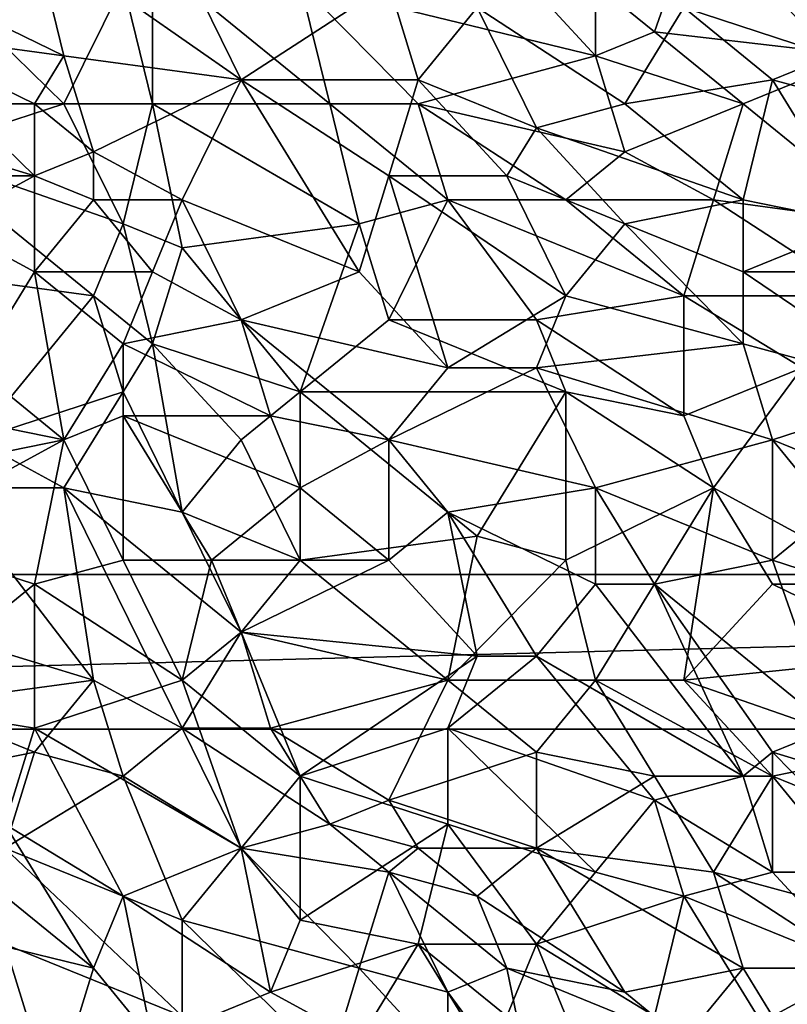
# Model space of a CAD drawing. Extents: x -0.7 to 0.7, y -0.35 to 0.35.
# Tile 109 of 226: x -0.09 to 0.01, y -0.25 to -0.12. Entities that reach past the tile are written whole.
import ezdxf

# ---------------------------------------------------------------- set-up
doc = ezdxf.new("R2010")
doc.units = 0

msp = doc.modelspace()

# ---------------------------------------------------------------- linework, layer by layer
for points in [[(-0.00379, -0.12223, 0.43711), (0.00385, -0.10048, 0.43711), (-0.01142, -0.11602, 0.43709)], [(-0.00379, -0.12223, 0.43711), (0.02294, -0.12534, 0.43711), (0.00385, -0.10048, 0.43711)], [(0.02294, -0.12534, 0.43711), (0.02676, -0.11912, 0.43709), (0.00385, -0.10048, 0.43711)], [(0.01912, -0.12534, 0.41244), (0.01149, -0.1098, 0.41242), (0.01912, -0.1067, 0.41242)], [(-0.08016, -0.12534, 0.41242), (-0.09925, -0.11602, 0.41243), (-0.08398, -0.1098, 0.41242)], [(-0.05725, -0.12845, 0.41241), (-0.08398, -0.1098, 0.41242), (-0.06488, -0.11291, 0.41242)], [(-0.08016, -0.12534, 0.41242), (-0.08398, -0.1098, 0.41242), (-0.05725, -0.12845, 0.41241)], [(0.01912, -0.12534, 0.41244), (0.00767, -0.11291, 0.41242), (0.01149, -0.1098, 0.41242)], [(-0.08016, -0.13155, 0.43711), (-0.07252, -0.11602, 0.43709), (-0.09925, -0.11291, 0.4371)], [(-0.09543, -0.13155, 0.43708), (-0.08016, -0.13155, 0.43711), (-0.09925, -0.11291, 0.4371)], [(-0.0687, -0.13155, 0.43713), (-0.0687, -0.11291, 0.43712), (-0.07252, -0.11602, 0.43709)], [(-0.04579, -0.13155, 0.43711), (-0.04961, -0.11602, 0.43708), (-0.0687, -0.11291, 0.43712)], [(-0.0687, -0.13155, 0.43713), (-0.04579, -0.13155, 0.43711), (-0.0687, -0.11291, 0.43712)], [(-0.05725, -0.12845, 0.41241), (-0.06488, -0.11291, 0.41242), (-0.03815, -0.11602, 0.41243)], [(-0.01142, -0.12534, 0.4371), (-0.02288, -0.11291, 0.4371), (-0.04961, -0.11602, 0.43708)], [(-0.01142, -0.12534, 0.4371), (-0.01142, -0.11602, 0.43709), (-0.02288, -0.11291, 0.4371)], [(0.00003, -0.11912, 0.41245), (0.00767, -0.11291, 0.41242), (0.01912, -0.12534, 0.41244)], [(-0.10307, -0.12223, 0.41244), (-0.09925, -0.11602, 0.41243), (-0.08016, -0.12534, 0.41242)], [(-0.08016, -0.13155, 0.43711), (-0.0687, -0.13155, 0.43713), (-0.07252, -0.11602, 0.43709)], [(-0.05725, -0.12845, 0.41241), (-0.03815, -0.11602, 0.41243), (-0.03434, -0.12845, 0.41242)], [(-0.03434, -0.13155, 0.43711), (-0.01142, -0.12534, 0.4371), (-0.04961, -0.11602, 0.43708)], [(-0.03434, -0.13155, 0.43711), (-0.04961, -0.11602, 0.43708), (-0.04579, -0.13155, 0.43711)], [(-0.03434, -0.12845, 0.41242), (-0.03815, -0.11602, 0.41243), (-0.0267, -0.11912, 0.41244)], [(-0.01142, -0.12534, 0.4371), (-0.00379, -0.12223, 0.43711), (-0.01142, -0.11602, 0.43709)], [(-0.03434, -0.12845, 0.41242), (-0.0267, -0.11912, 0.41244), (-0.01906, -0.13466, 0.41242)], [(-0.00761, -0.13155, 0.41245), (-0.0267, -0.11912, 0.41244), (0.00003, -0.11912, 0.41245)], [(-0.0267, -0.11912, 0.41244), (-0.00761, -0.13155, 0.41245), (-0.01906, -0.13466, 0.41242)], [(-0.00761, -0.13155, 0.41245), (0.00003, -0.11912, 0.41245), (0.01149, -0.12845, 0.41242)], [(0.01149, -0.12845, 0.41242), (0.00003, -0.11912, 0.41245), (0.01912, -0.12534, 0.41244)], [(-0.08398, -0.14088, 0.41244), (-0.11453, -0.13155, 0.41244), (-0.10307, -0.12223, 0.41244)], [(-0.08398, -0.13155, 0.41243), (-0.10307, -0.12223, 0.41244), (-0.08016, -0.12534, 0.41242)], [(-0.08398, -0.14088, 0.41244), (-0.10307, -0.12223, 0.41244), (-0.08398, -0.13155, 0.41243)], [(0.00767, -0.13155, 0.43711), (-0.00379, -0.12223, 0.43711), (-0.01142, -0.12534, 0.4371)], [(0.00767, -0.13155, 0.43711), (0.02294, -0.12534, 0.43711), (-0.00379, -0.12223, 0.43711)], [(-0.07634, -0.13777, 0.41242), (-0.08398, -0.13155, 0.41243), (-0.08016, -0.12534, 0.41242)], [(-0.07634, -0.13777, 0.41242), (-0.08016, -0.12534, 0.41242), (-0.05725, -0.12845, 0.41241)], [(-0.03434, -0.13155, 0.43711), (-0.00761, -0.13777, 0.4371), (-0.01142, -0.12534, 0.4371)], [(-0.00761, -0.13777, 0.4371), (0.00767, -0.13155, 0.43711), (-0.01142, -0.12534, 0.4371)], [(0.02676, -0.14709, 0.4371), (0.02294, -0.12534, 0.43711), (0.00767, -0.13155, 0.43711)], [(0.02294, -0.13155, 0.41245), (0.01149, -0.12845, 0.41242), (0.01912, -0.12534, 0.41244)], [(-0.06488, -0.14398, 0.41242), (-0.07634, -0.13777, 0.41242), (-0.05725, -0.12845, 0.41241)], [(-0.04197, -0.1533, 0.41241), (-0.06488, -0.14398, 0.41242), (-0.05725, -0.12845, 0.41241)], [(-0.05725, -0.12845, 0.41241), (-0.03434, -0.12845, 0.41242), (-0.03815, -0.14088, 0.41241)], [(-0.04197, -0.1533, 0.41241), (-0.05725, -0.12845, 0.41241), (-0.03815, -0.14088, 0.41241)], [(-0.03815, -0.14088, 0.41241), (-0.03434, -0.12845, 0.41242), (-0.02288, -0.14088, 0.41244)], [(-0.02288, -0.14088, 0.41244), (-0.03434, -0.12845, 0.41242), (-0.01906, -0.13466, 0.41242)], [(0.00767, -0.14398, 0.41242), (-0.00761, -0.13155, 0.41245), (0.01149, -0.12845, 0.41242)], [(0.00767, -0.14398, 0.41242), (0.01149, -0.12845, 0.41242), (0.02294, -0.14709, 0.41244)], [(0.01149, -0.12845, 0.41242), (0.02294, -0.13155, 0.41245), (0.02294, -0.14709, 0.41244)], [(-0.11453, -0.13155, 0.41244), (-0.08398, -0.14088, 0.41244), (-0.10307, -0.14088, 0.41245)], [(-0.09925, -0.13777, 0.43709), (-0.08016, -0.13155, 0.43711), (-0.09543, -0.13155, 0.43708)], [(-0.09925, -0.13777, 0.43709), (-0.07252, -0.14709, 0.43712), (-0.08016, -0.13155, 0.43711)], [(-0.08398, -0.14088, 0.41244), (-0.08398, -0.13155, 0.41243), (-0.07634, -0.13777, 0.41242)], [(-0.07252, -0.14709, 0.43712), (-0.0687, -0.13155, 0.43713), (-0.08016, -0.13155, 0.43711)], [(-0.06488, -0.1502, 0.43711), (-0.0687, -0.13155, 0.43713), (-0.07252, -0.14709, 0.43712)], [(-0.04197, -0.14709, 0.43709), (-0.04579, -0.13155, 0.43711), (-0.0687, -0.13155, 0.43713)], [(-0.04197, -0.14709, 0.43709), (-0.0687, -0.13155, 0.43713), (-0.06488, -0.1502, 0.43711)], [(-0.03052, -0.14398, 0.43711), (-0.03434, -0.13155, 0.43711), (-0.04579, -0.13155, 0.43711)], [(-0.04197, -0.14709, 0.43709), (-0.03052, -0.14398, 0.43711), (-0.04579, -0.13155, 0.43711)], [(-0.01524, -0.14398, 0.43711), (-0.03434, -0.13155, 0.43711), (-0.03052, -0.14398, 0.43711)], [(-0.01524, -0.14398, 0.43711), (-0.00761, -0.13777, 0.4371), (-0.03434, -0.13155, 0.43711)], [(0.00767, -0.14398, 0.41242), (-0.01906, -0.13466, 0.41242), (-0.00761, -0.13155, 0.41245)], [(-0.00761, -0.13777, 0.4371), (0.00385, -0.14398, 0.43712), (0.00767, -0.13155, 0.43711)], [(0.00385, -0.14398, 0.43712), (0.02676, -0.14709, 0.4371), (0.00767, -0.13155, 0.43711)], [(-0.02288, -0.14088, 0.41244), (-0.01906, -0.13466, 0.41242), (-0.00761, -0.14709, 0.41244)], [(-0.00761, -0.14709, 0.41244), (-0.01906, -0.13466, 0.41242), (0.00767, -0.14398, 0.41242)], [(-0.07634, -0.15641, 0.43709), (-0.07252, -0.14709, 0.43712), (-0.09925, -0.13777, 0.43709)], [(-0.09925, -0.1533, 0.43712), (-0.07634, -0.15641, 0.43709), (-0.09925, -0.13777, 0.43709)], [(-0.07634, -0.14398, 0.41242), (-0.08398, -0.14088, 0.41244), (-0.07634, -0.13777, 0.41242)], [(-0.07634, -0.14398, 0.41242), (-0.07634, -0.13777, 0.41242), (-0.06488, -0.14398, 0.41242)], [(-0.01524, -0.14398, 0.43711), (0.00385, -0.14398, 0.43712), (-0.00761, -0.13777, 0.4371)], [(-0.09543, -0.14709, 0.41246), (-0.10307, -0.14088, 0.41245), (-0.08398, -0.14088, 0.41244)], [(-0.08398, -0.1533, 0.41243), (-0.09543, -0.14709, 0.41246), (-0.08398, -0.14088, 0.41244)], [(-0.08398, -0.1533, 0.41243), (-0.08398, -0.14088, 0.41244), (-0.07634, -0.14398, 0.41242)], [(-0.04197, -0.1533, 0.41241), (-0.03815, -0.14088, 0.41241), (-0.03052, -0.16573, 0.41241)], [(-0.01524, -0.15641, 0.41243), (-0.03815, -0.14088, 0.41241), (-0.02288, -0.14088, 0.41244)], [(-0.03052, -0.16573, 0.41241), (-0.03815, -0.14088, 0.41241), (-0.01524, -0.15641, 0.41243)], [(-0.00761, -0.14709, 0.41244), (-0.01524, -0.15641, 0.41243), (-0.02288, -0.14088, 0.41244)], [(-0.08398, -0.1533, 0.41243), (-0.07634, -0.14398, 0.41242), (-0.0687, -0.1533, 0.4124)], [(-0.0687, -0.1533, 0.4124), (-0.07634, -0.14398, 0.41242), (-0.06488, -0.14398, 0.41242)], [(-0.0687, -0.1533, 0.4124), (-0.06488, -0.14398, 0.41242), (-0.05725, -0.15952, 0.41241)], [(-0.05725, -0.15952, 0.41241), (-0.06488, -0.14398, 0.41242), (-0.04197, -0.1533, 0.41241)], [(-0.03815, -0.15952, 0.43709), (-0.03052, -0.14398, 0.43711), (-0.04197, -0.14709, 0.43709)], [(-0.03815, -0.15952, 0.43709), (-0.01906, -0.15952, 0.4371), (-0.03052, -0.14398, 0.43711)], [(0.00003, -0.15641, 0.43709), (-0.01524, -0.14398, 0.43711), (-0.03052, -0.14398, 0.43711)], [(-0.01906, -0.15952, 0.4371), (0.00003, -0.15641, 0.43709), (-0.03052, -0.14398, 0.43711)], [(0.00003, -0.15641, 0.43709), (0.00385, -0.14398, 0.43712), (-0.01524, -0.14398, 0.43711)], [(0.00767, -0.1533, 0.41242), (-0.00761, -0.14709, 0.41244), (0.00767, -0.14398, 0.41242)], [(0.02294, -0.15641, 0.43708), (0.00385, -0.14398, 0.43712), (0.00003, -0.15641, 0.43709)], [(0.02294, -0.15641, 0.43708), (0.02676, -0.14709, 0.4371), (0.00385, -0.14398, 0.43712)], [(0.00767, -0.1533, 0.41242), (0.00767, -0.14398, 0.41242), (0.02294, -0.14709, 0.41244)], [(-0.09161, -0.16573, 0.41245), (-0.09543, -0.14709, 0.41246), (-0.08398, -0.1533, 0.41243)], [(-0.07634, -0.15641, 0.43709), (-0.0687, -0.16263, 0.43711), (-0.07252, -0.14709, 0.43712)], [(-0.0687, -0.16263, 0.43711), (-0.06488, -0.1502, 0.43711), (-0.07252, -0.14709, 0.43712)], [(-0.04961, -0.16884, 0.4371), (-0.04197, -0.14709, 0.43709), (-0.06488, -0.1502, 0.43711)], [(-0.04961, -0.16884, 0.4371), (-0.03815, -0.15952, 0.43709), (-0.04197, -0.14709, 0.43709)], [(-0.01524, -0.15641, 0.41243), (-0.00761, -0.14709, 0.41244), (0.00767, -0.16263, 0.41243)], [(0.00767, -0.16263, 0.41243), (-0.00761, -0.14709, 0.41244), (0.00767, -0.1533, 0.41242)], [(0.02676, -0.1533, 0.41243), (0.00767, -0.1533, 0.41242), (0.02294, -0.14709, 0.41244)], [(-0.0687, -0.16263, 0.43711), (-0.04961, -0.16884, 0.4371), (-0.06488, -0.1502, 0.43711)], [(-0.09161, -0.17506, 0.43711), (-0.07634, -0.15641, 0.43709), (-0.09925, -0.1533, 0.43712)], [(-0.08398, -0.1533, 0.41243), (-0.08016, -0.17506, 0.41246), (-0.09161, -0.16573, 0.41245)], [(-0.07252, -0.16263, 0.41242), (-0.08398, -0.1533, 0.41243), (-0.0687, -0.1533, 0.4124)], [(-0.08398, -0.1533, 0.41243), (-0.07252, -0.16263, 0.41242), (-0.08016, -0.17506, 0.41246)], [(-0.07252, -0.16263, 0.41242), (-0.0687, -0.1533, 0.4124), (-0.05725, -0.15952, 0.41241)], [(-0.05725, -0.15952, 0.41241), (-0.04197, -0.1533, 0.41241), (-0.03052, -0.16573, 0.41241)], [(0.00767, -0.16263, 0.41243), (0.00767, -0.1533, 0.41242), (0.03058, -0.16884, 0.41245)], [(0.03058, -0.16884, 0.41245), (0.00767, -0.1533, 0.41242), (0.02676, -0.1533, 0.41243)], [(-0.09161, -0.17506, 0.43711), (-0.07252, -0.16884, 0.43709), (-0.07634, -0.15641, 0.43709)], [(-0.07252, -0.16884, 0.43709), (-0.0687, -0.16263, 0.43711), (-0.07634, -0.15641, 0.43709)], [(-0.01906, -0.16573, 0.41245), (-0.03052, -0.16573, 0.41241), (-0.01524, -0.15641, 0.41243)], [(-0.01906, -0.16573, 0.41245), (-0.01524, -0.15641, 0.41243), (0.00767, -0.16263, 0.41243)], [(-0.01906, -0.15952, 0.4371), (0.00003, -0.17195, 0.43711), (0.00003, -0.15641, 0.43709)], [(0.01531, -0.16573, 0.43709), (0.02294, -0.15641, 0.43708), (0.00003, -0.15641, 0.43709)], [(0.00003, -0.17195, 0.43711), (0.01531, -0.16573, 0.43709), (0.00003, -0.15641, 0.43709)], [(-0.07252, -0.16263, 0.41242), (-0.05725, -0.15952, 0.41241), (-0.05343, -0.17195, 0.41242)], [(-0.05343, -0.17195, 0.41242), (-0.05725, -0.15952, 0.41241), (-0.03815, -0.17506, 0.41242)], [(-0.03815, -0.17506, 0.41242), (-0.05725, -0.15952, 0.41241), (-0.03052, -0.16573, 0.41241)], [(-0.04961, -0.16884, 0.4371), (-0.01524, -0.16884, 0.43709), (-0.03815, -0.15952, 0.43709)], [(-0.03815, -0.15952, 0.43709), (-0.01524, -0.16884, 0.43709), (-0.01906, -0.15952, 0.4371)], [(-0.01524, -0.16884, 0.43709), (0.00003, -0.17195, 0.43711), (-0.01906, -0.15952, 0.4371)], [(-0.07252, -0.17195, 0.41243), (-0.08016, -0.17506, 0.41246), (-0.07252, -0.16263, 0.41242)], [(-0.07252, -0.17195, 0.41243), (-0.07252, -0.16263, 0.41242), (-0.05343, -0.17195, 0.41242)], [(-0.06488, -0.18438, 0.43709), (-0.0687, -0.16263, 0.43711), (-0.07252, -0.16884, 0.43709)], [(-0.05725, -0.17506, 0.43709), (-0.04961, -0.16884, 0.4371), (-0.0687, -0.16263, 0.43711)], [(-0.06488, -0.18438, 0.43709), (-0.05725, -0.17506, 0.43709), (-0.0687, -0.16263, 0.43711)], [(0.01149, -0.17506, 0.41242), (-0.01906, -0.16573, 0.41245), (0.00767, -0.16263, 0.41243)], [(0.01149, -0.17506, 0.41242), (0.00767, -0.16263, 0.41243), (0.03058, -0.16884, 0.41245)], [(-0.11071, -0.16884, 0.41242), (-0.09161, -0.16573, 0.41245), (-0.08016, -0.17506, 0.41246)], [(-0.03815, -0.17506, 0.41242), (-0.03052, -0.16573, 0.41241), (-0.01906, -0.16573, 0.41245)], [(-0.01142, -0.18127, 0.41244), (-0.03815, -0.17506, 0.41242), (-0.01906, -0.16573, 0.41245)], [(-0.01142, -0.18127, 0.41244), (-0.01906, -0.16573, 0.41245), (0.01149, -0.17506, 0.41242)], [(0.00385, -0.18127, 0.4371), (0.01531, -0.16573, 0.43709), (0.00003, -0.17195, 0.43711)], [(0.00385, -0.18127, 0.4371), (0.02676, -0.1937, 0.43709), (0.01531, -0.16573, 0.43709)], [(-0.11071, -0.18127, 0.41242), (-0.11071, -0.16884, 0.41242), (-0.08016, -0.17506, 0.41246)], [(-0.08016, -0.18127, 0.43709), (-0.07252, -0.16884, 0.43709), (-0.09161, -0.17506, 0.43711)], [(-0.08016, -0.18127, 0.43709), (-0.06488, -0.18438, 0.43709), (-0.07252, -0.16884, 0.43709)], [(-0.05725, -0.17506, 0.43709), (-0.04961, -0.19059, 0.43709), (-0.04961, -0.16884, 0.4371)], [(-0.0267, -0.18749, 0.43709), (-0.01524, -0.16884, 0.43709), (-0.04961, -0.16884, 0.4371)], [(-0.0267, -0.18749, 0.43709), (-0.04961, -0.16884, 0.4371), (-0.04961, -0.19059, 0.43709)], [(-0.0267, -0.18749, 0.43709), (-0.01524, -0.19059, 0.43708), (-0.01524, -0.16884, 0.43709)], [(0.00385, -0.18127, 0.4371), (0.00003, -0.17195, 0.43711), (-0.01524, -0.16884, 0.43709)], [(-0.01524, -0.19059, 0.43708), (0.00385, -0.18127, 0.4371), (-0.01524, -0.16884, 0.43709)], [(0.01149, -0.17506, 0.41242), (0.03058, -0.16884, 0.41245), (0.02676, -0.18127, 0.41244)], [(-0.08016, -0.17506, 0.41246), (-0.07252, -0.17195, 0.41243), (-0.07252, -0.19059, 0.41242)], [(-0.04961, -0.18127, 0.41242), (-0.07252, -0.17195, 0.41243), (-0.05343, -0.17195, 0.41242)], [(-0.06107, -0.19059, 0.41243), (-0.07252, -0.17195, 0.41243), (-0.04961, -0.18127, 0.41242)], [(-0.06107, -0.19059, 0.41243), (-0.07252, -0.19059, 0.41242), (-0.07252, -0.17195, 0.41243)], [(-0.04961, -0.18127, 0.41242), (-0.05343, -0.17195, 0.41242), (-0.03815, -0.17506, 0.41242)], [(-0.10307, -0.18749, 0.41241), (-0.11071, -0.18127, 0.41242), (-0.08016, -0.17506, 0.41246)], [(-0.08398, -0.1937, 0.41243), (-0.10307, -0.18749, 0.41241), (-0.08016, -0.17506, 0.41246)], [(-0.09543, -0.18127, 0.43711), (-0.08016, -0.18127, 0.43709), (-0.09161, -0.17506, 0.43711)], [(-0.08398, -0.1937, 0.41243), (-0.08016, -0.17506, 0.41246), (-0.07252, -0.19059, 0.41242)], [(-0.04961, -0.19059, 0.43709), (-0.05725, -0.17506, 0.43709), (-0.06488, -0.18438, 0.43709)], [(-0.03815, -0.19059, 0.41241), (-0.04961, -0.18127, 0.41242), (-0.03815, -0.17506, 0.41242)], [(-0.03052, -0.18438, 0.41241), (-0.03815, -0.17506, 0.41242), (-0.01142, -0.18127, 0.41244)], [(-0.03052, -0.18438, 0.41241), (-0.03815, -0.19059, 0.41241), (-0.03815, -0.17506, 0.41242)], [(-0.01142, -0.18127, 0.41244), (0.01149, -0.17506, 0.41242), (0.01149, -0.19059, 0.41242)], [(0.02676, -0.18127, 0.41244), (0.01912, -0.18438, 0.41243), (0.01149, -0.17506, 0.41242)], [(0.01149, -0.19059, 0.41242), (0.01149, -0.17506, 0.41242), (0.01912, -0.18438, 0.41243)], [(-0.07634, -0.20613, 0.43707), (-0.09543, -0.18127, 0.43711), (-0.10689, -0.19681, 0.4371)], [(-0.07634, -0.20613, 0.43707), (-0.08016, -0.18127, 0.43709), (-0.09543, -0.18127, 0.43711)], [(-0.05725, -0.19991, 0.43707), (-0.06488, -0.18438, 0.43709), (-0.08016, -0.18127, 0.43709)], [(-0.06488, -0.21234, 0.43711), (-0.05725, -0.19991, 0.43707), (-0.08016, -0.18127, 0.43709)], [(-0.07634, -0.20613, 0.43707), (-0.06488, -0.21234, 0.43711), (-0.08016, -0.18127, 0.43709)], [(-0.03815, -0.19059, 0.41241), (-0.06107, -0.19059, 0.41243), (-0.04961, -0.18127, 0.41242)], [(-0.03052, -0.18438, 0.41241), (-0.01142, -0.18127, 0.41244), (-0.01142, -0.1937, 0.41243)], [(-0.01142, -0.20613, 0.43708), (0.00385, -0.18127, 0.4371), (-0.01524, -0.19059, 0.43708)], [(0.01149, -0.19059, 0.41242), (-0.00379, -0.1937, 0.41243), (-0.01142, -0.18127, 0.41244)], [(-0.01142, -0.1937, 0.41243), (-0.01142, -0.18127, 0.41244), (-0.00379, -0.1937, 0.41243)], [(0.00003, -0.20613, 0.43709), (0.00385, -0.18127, 0.4371), (-0.01142, -0.20613, 0.43708)], [(0.00003, -0.20613, 0.43709), (0.01149, -0.1937, 0.43711), (0.00385, -0.18127, 0.4371)], [(0.01149, -0.1937, 0.43711), (0.02676, -0.1937, 0.43709), (0.00385, -0.18127, 0.4371)], [(-0.05725, -0.19991, 0.43707), (-0.04961, -0.19059, 0.43709), (-0.06488, -0.18438, 0.43709)], [(-0.0267, -0.20302, 0.41239), (-0.03815, -0.19059, 0.41241), (-0.03052, -0.18438, 0.41241)], [(-0.01906, -0.20302, 0.41242), (-0.03052, -0.18438, 0.41241), (-0.01142, -0.1937, 0.41243)], [(-0.01906, -0.20302, 0.41242), (-0.0267, -0.20302, 0.41239), (-0.03052, -0.18438, 0.41241)], [(0.01149, -0.19059, 0.41242), (0.01912, -0.18438, 0.41243), (0.03058, -0.19681, 0.41242)], [(-0.10307, -0.20924, 0.4124), (-0.10307, -0.18749, 0.41241), (-0.08398, -0.1937, 0.41243)], [(-0.03052, -0.20613, 0.43709), (-0.0267, -0.18749, 0.43709), (-0.04961, -0.19059, 0.43709)], [(-0.03052, -0.20613, 0.43709), (-0.01524, -0.19059, 0.43708), (-0.0267, -0.18749, 0.43709)], [(-0.06488, -0.20613, 0.4124), (-0.08398, -0.1937, 0.41243), (-0.07252, -0.19059, 0.41242)], [(-0.06488, -0.20613, 0.4124), (-0.07252, -0.19059, 0.41242), (-0.06107, -0.19059, 0.41243)], [(-0.06488, -0.20613, 0.4124), (-0.06107, -0.19059, 0.41243), (-0.05725, -0.19991, 0.41242)], [(-0.05725, -0.19991, 0.41242), (-0.06107, -0.19059, 0.41243), (-0.03815, -0.19059, 0.41241)], [(-0.05725, -0.19991, 0.41242), (-0.03815, -0.19059, 0.41241), (-0.0267, -0.20302, 0.41239)], [(-0.05725, -0.19991, 0.43707), (-0.03052, -0.20613, 0.43709), (-0.04961, -0.19059, 0.43709)], [(-0.01142, -0.20613, 0.43708), (-0.01524, -0.19059, 0.43708), (-0.03052, -0.20613, 0.43709)], [(-0.00379, -0.1937, 0.41243), (0.01149, -0.19059, 0.41242), (0.01912, -0.21234, 0.41242)], [(0.01912, -0.21234, 0.41242), (0.01149, -0.19059, 0.41242), (0.03058, -0.19681, 0.41242)], [(-0.40322, -0.21248, 0.4119), (0.39678, -0.21248, 0.4119), (0.37678, -0.19248, 0.4119)], [(-0.40322, -0.21248, 0.4119), (0.37678, -0.19248, 0.4119), (-0.38322, -0.19248, 0.4119)], [(-0.40322, -0.21248, 0.3719), (-0.38322, -0.19248, 0.3719), (0.37678, -0.19248, 0.3719)], [(-0.40322, -0.21248, 0.3719), (0.37678, -0.19248, 0.3719), (0.39678, -0.21248, 0.3719)], [(-0.38322, -0.19248, 0.4119), (0.37678, -0.19248, 0.4119), (0.37678, -0.19248, 0.3719)], [(-0.38322, -0.19248, 0.4119), (0.37678, -0.19248, 0.3719), (-0.38322, -0.19248, 0.3719)], [(-0.08398, -0.21234, 0.41242), (-0.10307, -0.20924, 0.4124), (-0.08398, -0.1937, 0.41243)], [(-0.08398, -0.21234, 0.41242), (-0.08398, -0.1937, 0.41243), (-0.06488, -0.20613, 0.4124)], [(-0.01906, -0.20302, 0.41242), (-0.01142, -0.1937, 0.41243), (0.00767, -0.21856, 0.41241)], [(0.00767, -0.21856, 0.41241), (-0.01142, -0.1937, 0.41243), (-0.00379, -0.1937, 0.41243)], [(0.01149, -0.21545, 0.41241), (0.00767, -0.21856, 0.41241), (-0.00379, -0.1937, 0.41243)], [(0.01149, -0.21545, 0.41241), (-0.00379, -0.1937, 0.41243), (0.01912, -0.21234, 0.41242)], [(0.00003, -0.20613, 0.43709), (0.03058, -0.20302, 0.43708), (0.01149, -0.1937, 0.43711)], [(0.03058, -0.20302, 0.43708), (0.02676, -0.1937, 0.43709), (0.01149, -0.1937, 0.43711)], [(-0.09925, -0.20924, 0.43711), (-0.07634, -0.20613, 0.43707), (-0.10689, -0.19681, 0.4371)], [(-0.05343, -0.21234, 0.43707), (-0.05725, -0.19991, 0.43707), (-0.06488, -0.21234, 0.43711)], [(-0.06488, -0.20613, 0.4124), (-0.05725, -0.19991, 0.41242), (-0.04961, -0.21856, 0.41243)], [(-0.04961, -0.21856, 0.41243), (-0.05725, -0.19991, 0.41242), (-0.0267, -0.20302, 0.41239)], [(-0.05343, -0.21234, 0.43707), (-0.03052, -0.20613, 0.43709), (-0.05725, -0.19991, 0.43707)], [(-0.03052, -0.21234, 0.41242), (-0.04961, -0.21856, 0.41243), (-0.0267, -0.20302, 0.41239)], [(-0.03052, -0.21234, 0.41242), (-0.01906, -0.20302, 0.41242), (-0.00379, -0.22167, 0.41244)], [(-0.0267, -0.20302, 0.41239), (-0.01906, -0.20302, 0.41242), (-0.03052, -0.21234, 0.41242)], [(0.00767, -0.21856, 0.41241), (-0.00379, -0.22167, 0.41244), (-0.01906, -0.20302, 0.41242)], [(0.02676, -0.21545, 0.43707), (0.03058, -0.20302, 0.43708), (0.00003, -0.20613, 0.43709)], [(-0.08398, -0.21545, 0.43709), (-0.07634, -0.20613, 0.43707), (-0.09925, -0.20924, 0.43711)], [(-0.05725, -0.22788, 0.41241), (-0.08398, -0.21234, 0.41242), (-0.06488, -0.20613, 0.4124)], [(-0.08398, -0.21545, 0.43709), (-0.07252, -0.21856, 0.4371), (-0.07634, -0.20613, 0.43707)], [(-0.07252, -0.21856, 0.4371), (-0.06488, -0.21234, 0.43711), (-0.07634, -0.20613, 0.43707)], [(-0.04961, -0.21856, 0.41243), (-0.05725, -0.22788, 0.41241), (-0.06488, -0.20613, 0.4124)], [(-0.05343, -0.21234, 0.43707), (-0.03815, -0.22167, 0.43709), (-0.03052, -0.20613, 0.43709)], [(-0.03815, -0.22167, 0.43709), (-0.01906, -0.21545, 0.43709), (-0.03052, -0.20613, 0.43709)], [(-0.01906, -0.21545, 0.43709), (-0.01142, -0.20613, 0.43708), (-0.03052, -0.20613, 0.43709)], [(-0.01906, -0.21545, 0.43709), (-0.00379, -0.21856, 0.43709), (-0.01142, -0.20613, 0.43708)], [(-0.01142, -0.20613, 0.43708), (0.01149, -0.21856, 0.43709), (0.00003, -0.20613, 0.43709)], [(-0.00379, -0.21856, 0.43709), (0.01149, -0.21856, 0.43709), (-0.01142, -0.20613, 0.43708)], [(0.01149, -0.21856, 0.43709), (0.02676, -0.21545, 0.43707), (0.00003, -0.20613, 0.43709)], [(-0.0878, -0.22477, 0.41242), (-0.10307, -0.20924, 0.4124), (-0.08398, -0.21234, 0.41242)], [(-0.09925, -0.21856, 0.43711), (-0.08398, -0.21545, 0.43709), (-0.09925, -0.20924, 0.43711)], [(-0.40322, -0.21248, 0.4119), (-0.40322, -0.21248, 0.3719), (0.39678, -0.21248, 0.3719)], [(-0.40322, -0.21248, 0.4119), (0.39678, -0.21248, 0.3719), (0.39678, -0.21248, 0.4119)], [(-0.0878, -0.22477, 0.41242), (-0.08398, -0.21234, 0.41242), (-0.07252, -0.23409, 0.41241)], [(-0.07252, -0.23409, 0.41241), (-0.08398, -0.21234, 0.41242), (-0.05725, -0.22788, 0.41241)], [(-0.05725, -0.22788, 0.43709), (-0.06488, -0.21234, 0.43711), (-0.07252, -0.21856, 0.4371)], [(-0.04579, -0.22477, 0.43708), (-0.05343, -0.21234, 0.43707), (-0.06488, -0.21234, 0.43711)], [(-0.05725, -0.22788, 0.43709), (-0.04579, -0.22477, 0.43708), (-0.06488, -0.21234, 0.43711)], [(-0.04579, -0.22477, 0.43708), (-0.03815, -0.22167, 0.43709), (-0.05343, -0.21234, 0.43707)], [(-0.03052, -0.22477, 0.41243), (-0.04961, -0.21856, 0.41243), (-0.03052, -0.21234, 0.41242)], [(-0.01142, -0.23099, 0.41244), (-0.03052, -0.21234, 0.41242), (-0.00379, -0.22167, 0.41244)], [(-0.03052, -0.22477, 0.41243), (-0.03052, -0.21234, 0.41242), (-0.01142, -0.23099, 0.41244)], [(0.01149, -0.21545, 0.41241), (0.01912, -0.21234, 0.41242), (0.04204, -0.22477, 0.41245)], [(-0.09925, -0.21856, 0.43711), (-0.0878, -0.22788, 0.43711), (-0.08398, -0.21545, 0.43709)], [(-0.0878, -0.22788, 0.43711), (-0.07252, -0.21856, 0.4371), (-0.08398, -0.21545, 0.43709)], [(-0.01906, -0.22788, 0.43709), (-0.01906, -0.21545, 0.43709), (-0.03815, -0.22167, 0.43709)], [(-0.01906, -0.22788, 0.43709), (-0.00379, -0.21856, 0.43709), (-0.01906, -0.21545, 0.43709)], [(0.01149, -0.23099, 0.41241), (0.00767, -0.21856, 0.41241), (0.01149, -0.21545, 0.41241)], [(0.01149, -0.21856, 0.43709), (0.02676, -0.22477, 0.43708), (0.02676, -0.21545, 0.43707)], [(0.02676, -0.23099, 0.41243), (0.01149, -0.21545, 0.41241), (0.04204, -0.22477, 0.41245)], [(0.02676, -0.23099, 0.41243), (0.01149, -0.23099, 0.41241), (0.01149, -0.21545, 0.41241)], [(-0.0878, -0.22788, 0.43711), (-0.06488, -0.2372, 0.4371), (-0.07252, -0.21856, 0.4371)], [(-0.06488, -0.2372, 0.4371), (-0.05725, -0.22788, 0.43709), (-0.07252, -0.21856, 0.4371)], [(-0.04961, -0.2372, 0.41242), (-0.05725, -0.22788, 0.41241), (-0.04961, -0.21856, 0.41243)], [(-0.04961, -0.2372, 0.41242), (-0.04961, -0.21856, 0.41243), (-0.03052, -0.22477, 0.41243)], [(0.00385, -0.23099, 0.43709), (-0.00379, -0.21856, 0.43709), (-0.01906, -0.22788, 0.43709)], [(-0.00379, -0.22167, 0.41244), (0.00767, -0.21856, 0.41241), (0.01149, -0.23099, 0.41241)], [(0.00385, -0.23099, 0.43709), (0.01149, -0.21856, 0.43709), (-0.00379, -0.21856, 0.43709)], [(0.00385, -0.23099, 0.43709), (0.02676, -0.2372, 0.43707), (0.01149, -0.21856, 0.43709)], [(0.02676, -0.2372, 0.43707), (0.02676, -0.22477, 0.43708), (0.01149, -0.21856, 0.43709)], [(-0.11453, -0.23409, 0.4124), (-0.10307, -0.22167, 0.41242), (-0.07634, -0.24342, 0.41241)], [(-0.10307, -0.22167, 0.41242), (-0.0878, -0.22477, 0.41242), (-0.07634, -0.24342, 0.41241)], [(-0.03434, -0.22788, 0.43707), (-0.03815, -0.22167, 0.43709), (-0.04579, -0.22477, 0.43708)], [(-0.03434, -0.22788, 0.43707), (-0.01906, -0.22788, 0.43709), (-0.03815, -0.22167, 0.43709)], [(-0.01142, -0.23099, 0.41244), (-0.00379, -0.22167, 0.41244), (0.00003, -0.23409, 0.41243)], [(0.00003, -0.23409, 0.41243), (-0.00379, -0.22167, 0.41244), (0.01149, -0.23099, 0.41241)], [(-0.07634, -0.24342, 0.41241), (-0.0878, -0.22477, 0.41242), (-0.07252, -0.23409, 0.41241)], [(-0.03815, -0.23099, 0.43708), (-0.04579, -0.22477, 0.43708), (-0.05725, -0.22788, 0.43709)], [(-0.03434, -0.24031, 0.41241), (-0.04961, -0.2372, 0.41242), (-0.03052, -0.22477, 0.41243)], [(-0.03815, -0.23099, 0.43708), (-0.03434, -0.22788, 0.43707), (-0.04579, -0.22477, 0.43708)], [(-0.03434, -0.24031, 0.41241), (-0.03052, -0.22477, 0.41243), (-0.01906, -0.24031, 0.41243)], [(-0.03052, -0.22477, 0.41243), (-0.01142, -0.23099, 0.41244), (-0.01906, -0.24031, 0.41243)], [(-0.06488, -0.24963, 0.4371), (-0.06488, -0.2372, 0.4371), (-0.0878, -0.22788, 0.43711)], [(-0.0878, -0.24031, 0.43709), (-0.06488, -0.24963, 0.4371), (-0.0878, -0.22788, 0.43711)], [(-0.07252, -0.23409, 0.41241), (-0.05725, -0.22788, 0.41241), (-0.05343, -0.24652, 0.4124)], [(-0.04197, -0.24342, 0.43709), (-0.05725, -0.22788, 0.43709), (-0.06488, -0.2372, 0.4371)], [(-0.04197, -0.24342, 0.43709), (-0.03815, -0.23099, 0.43708), (-0.05725, -0.22788, 0.43709)], [(-0.05725, -0.22788, 0.41241), (-0.04961, -0.2372, 0.41242), (-0.05343, -0.24652, 0.4124)], [(-0.03815, -0.23099, 0.43708), (-0.0267, -0.23409, 0.4371), (-0.03434, -0.22788, 0.43707)], [(-0.0267, -0.23409, 0.4371), (-0.01906, -0.22788, 0.43709), (-0.03434, -0.22788, 0.43707)], [(-0.00761, -0.24652, 0.43707), (-0.01906, -0.22788, 0.43709), (-0.0267, -0.23409, 0.4371)], [(-0.01906, -0.22788, 0.43709), (0.00767, -0.24342, 0.43709), (0.00385, -0.23099, 0.43709)], [(-0.00761, -0.24652, 0.43707), (0.00767, -0.24342, 0.43709), (-0.01906, -0.22788, 0.43709)], [(-0.04197, -0.24342, 0.43709), (-0.03052, -0.24652, 0.4371), (-0.03815, -0.23099, 0.43708)], [(-0.02288, -0.24342, 0.43709), (-0.0267, -0.23409, 0.4371), (-0.03815, -0.23099, 0.43708)], [(-0.02288, -0.24342, 0.43709), (-0.03815, -0.23099, 0.43708), (-0.03052, -0.24652, 0.4371)], [(-0.01906, -0.24031, 0.41243), (-0.01142, -0.23099, 0.41244), (0.00003, -0.23409, 0.41243)], [(0.00003, -0.23409, 0.41243), (0.01149, -0.23099, 0.41241), (0.02294, -0.24342, 0.41243)], [(0.02294, -0.24342, 0.43707), (0.02676, -0.2372, 0.43707), (0.00385, -0.23099, 0.43709)], [(0.02294, -0.24342, 0.43707), (0.00385, -0.23099, 0.43709), (0.00767, -0.24342, 0.43709)], [(0.02294, -0.24342, 0.41243), (0.01149, -0.23099, 0.41241), (0.02676, -0.23099, 0.41243)], [(-0.08016, -0.25585, 0.41241), (-0.11453, -0.23409, 0.4124), (-0.07634, -0.24342, 0.41241)], [(-0.10689, -0.24963, 0.4124), (-0.11453, -0.23409, 0.4124), (-0.08016, -0.25585, 0.41241)], [(-0.0687, -0.25274, 0.4124), (-0.07634, -0.24342, 0.41241), (-0.07252, -0.23409, 0.41241)], [(-0.0687, -0.25274, 0.4124), (-0.07252, -0.23409, 0.41241), (-0.05343, -0.24652, 0.4124)], [(-0.02288, -0.24342, 0.43709), (-0.00761, -0.24652, 0.43707), (-0.0267, -0.23409, 0.4371)], [(-0.00379, -0.24963, 0.41245), (-0.01906, -0.24031, 0.41243), (0.00003, -0.23409, 0.41243)], [(0.01149, -0.25274, 0.41243), (-0.00379, -0.24963, 0.41245), (0.00003, -0.23409, 0.41243)], [(0.01149, -0.25274, 0.41243), (0.00003, -0.23409, 0.41243), (0.02294, -0.24342, 0.41243)], [(-0.04579, -0.25585, 0.43708), (-0.04197, -0.24342, 0.43709), (-0.06488, -0.2372, 0.4371)], [(-0.06488, -0.24963, 0.4371), (-0.04579, -0.25585, 0.43708), (-0.06488, -0.2372, 0.4371)], [(-0.03434, -0.24031, 0.41241), (-0.05343, -0.24652, 0.4124), (-0.04961, -0.2372, 0.41242)], [(-0.09161, -0.25585, 0.43709), (-0.08398, -0.25274, 0.43711), (-0.0878, -0.24031, 0.43709)], [(-0.08398, -0.25274, 0.43711), (-0.06488, -0.24963, 0.4371), (-0.0878, -0.24031, 0.43709)], [(-0.04197, -0.25274, 0.41241), (-0.05343, -0.24652, 0.4124), (-0.03434, -0.24031, 0.41241)], [(-0.04197, -0.25274, 0.41241), (-0.03434, -0.24031, 0.41241), (-0.01906, -0.26517, 0.41244)], [(-0.02288, -0.24963, 0.41243), (-0.03434, -0.24031, 0.41241), (-0.01906, -0.24031, 0.41243)], [(-0.01906, -0.26517, 0.41244), (-0.03434, -0.24031, 0.41241), (-0.02288, -0.24963, 0.41243)], [(-0.02288, -0.24963, 0.41243), (-0.01906, -0.24031, 0.41243), (-0.01142, -0.25895, 0.41243)], [(-0.01142, -0.25895, 0.41243), (-0.01906, -0.24031, 0.41243), (-0.00379, -0.24963, 0.41245)], [(-0.08016, -0.25585, 0.41241), (-0.07634, -0.24342, 0.41241), (-0.0687, -0.25274, 0.4124)], [(-0.04579, -0.25585, 0.43708), (-0.03052, -0.25585, 0.4371), (-0.04197, -0.24342, 0.43709)], [(-0.04197, -0.24342, 0.43709), (-0.03052, -0.25585, 0.4371), (-0.03052, -0.24652, 0.4371)], [(-0.01906, -0.26206, 0.43707), (-0.02288, -0.24342, 0.43709), (-0.03052, -0.24652, 0.4371)], [(0.00003, -0.25274, 0.43707), (-0.00761, -0.24652, 0.43707), (-0.02288, -0.24342, 0.43709)], [(-0.01906, -0.26206, 0.43707), (0.00003, -0.25274, 0.43707), (-0.02288, -0.24342, 0.43709)], [(0.00003, -0.25274, 0.43707), (0.00767, -0.24342, 0.43709), (-0.00761, -0.24652, 0.43707)], [(0.00003, -0.25274, 0.43707), (0.01149, -0.24963, 0.43707), (0.00767, -0.24342, 0.43709)], [(0.01149, -0.24963, 0.43707), (0.02294, -0.24342, 0.43707), (0.00767, -0.24342, 0.43709)], [(0.02676, -0.26206, 0.41244), (0.01149, -0.25274, 0.41243), (0.02294, -0.24342, 0.41243)], [(0.03822, -0.26517, 0.43708), (0.02294, -0.24342, 0.43707), (0.01149, -0.24963, 0.43707)], [(-0.0687, -0.25274, 0.4124), (-0.05343, -0.24652, 0.4124), (-0.04197, -0.25274, 0.41241)], [(-0.01906, -0.26206, 0.43707), (-0.03052, -0.24652, 0.4371), (-0.03052, -0.25585, 0.4371)]]:
    msp.add_3dface(points)

doc.saveas('drawing.dxf')
